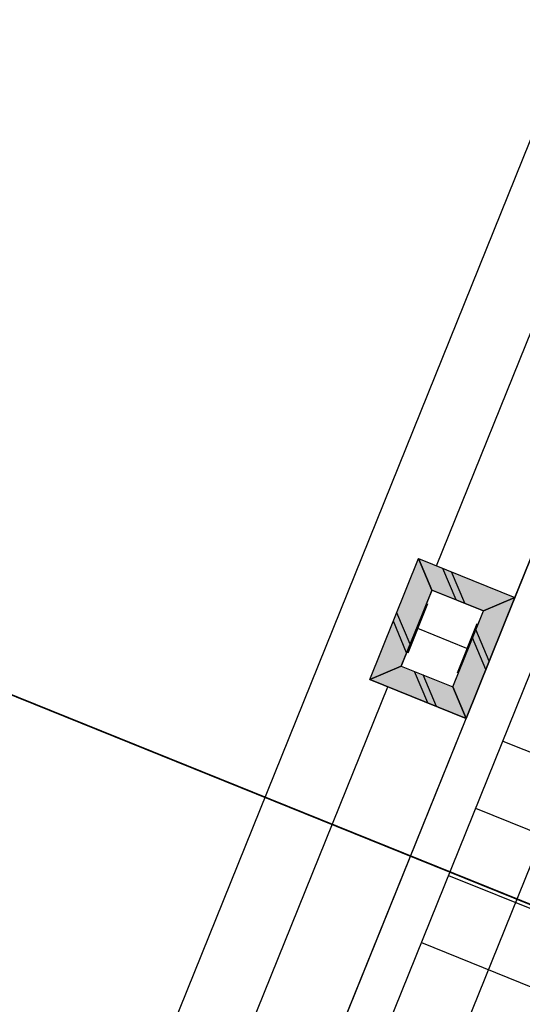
# Model space of a CAD drawing. Header units: millimetres. Extents: x -526411 to -400573, y 47353 to 130199.
# Tile 245 of 256: x -488171 to -486087, y 90784 to 94862. Entities that reach past the tile are written whole.
import ezdxf

# ---------------------------------------------------------------- set-up
doc = ezdxf.new("R2010")
doc.units = ezdxf.units.MM
for name, color, linetype, lineweight in [('01_ALGEMEEN', 7, 'Continuous', 18), ('18_BESTAANDE_CONSTRUCTIE', 7, 'Continuous', 18), ('A-FLOR', 192, 'Continuous', 18), ('m-pg-03_AI_dwg', 8, 'Continuous', 18)]:
    doc.layers.add(name, color=color, linetype=linetype, lineweight=lineweight)

# ---------------------------------------------------------------- blocks, each defined once
blk = doc.blocks.new('m-pg-03_AI_dwg_block 7-638975-3e Verdieping - Percelen telling LI')
at = {"layer": '01_ALGEMEEN', "color": 253, "lineweight": 25}
blk.add_line((-1062.38, 25.11), (-707.08, 904.54), dxfattribs=at)
blk = doc.blocks.new('m-pg-03_AI_dwg_block 8-638976-3e Verdieping - Percelen telling LI')
at = {"layer": '01_ALGEMEEN', "color": 253, "lineweight": 25}
blk.add_line((-926.15, 262.97), (-888.58, 247.8), dxfattribs=at)
blk = doc.blocks.new('m-pg-03_AI_dwg_block 9-638977-3e Verdieping - Percelen telling LI')
at = {"layer": '01_ALGEMEEN', "color": 253, "lineweight": 25}
blk.add_line((-974.49, 164.48), (-922.87, 292.26), dxfattribs=at)
blk = doc.blocks.new('m-pg-03_AI_dwg_block 10-638978-3e Verdieping - Percelen telling LI')
at = {"layer": '01_ALGEMEEN', "color": 253, "lineweight": 25}
blk.add_line((-989.12, 170.38), (-937.49, 298.16), dxfattribs=at)
blk = doc.blocks.new('m-pg-03_AI_dwg_block 11-638979-3e Verdieping - Percelen telling LI')
at = {"layer": '01_ALGEMEEN', "color": 253, "lineweight": 25}
blk.add_line((-1037.5, -12.62), (-670.56, 895.62), dxfattribs=at)
blk = doc.blocks.new('m-pg-03_AI_dwg_block 221-639189-3e Verdieping - Percelen telling LI')
at = {"layer": '01_ALGEMEEN', "color": 253, "lineweight": 25}
blk.add_line((-931.21, 250.45), (-893.64, 235.27), dxfattribs=at)
blk = doc.blocks.new('m-pg-03_AI_dwg_block 337-639305-3e Verdieping - Percelen telling LI')
at = {"layer": '01_ALGEMEEN', "color": 253, "lineweight": 25}
blk.add_line((-913.77, 314.8), (-862.14, 442.58), dxfattribs=at)
blk = doc.blocks.new('m-pg-03_AI_dwg_block 349-639317-3e Verdieping - Percelen telling LI')
at = {"layer": '01_ALGEMEEN', "color": 253, "lineweight": 25}
blk.add_line((-928.38, 320.72), (-876.76, 448.49), dxfattribs=at)
blk = doc.blocks.new('m-pg-03_AI_dwg_block 350-639318-3e Verdieping - Percelen telling LI')
at = {"layer": '01_ALGEMEEN', "color": 253, "lineweight": 25}
blk.add_line((-940.83, 299.51), (-922.87, 292.26), dxfattribs=at)
blk = doc.blocks.new('m-pg-03_AI_dwg_block 351-639319-3e Verdieping - Percelen telling LI')
at = {"layer": '01_ALGEMEEN', "color": 253, "lineweight": 25}
blk.add_line((-934.97, 302), (-929.23, 316.2), dxfattribs=at)
blk = doc.blocks.new('m-pg-03_AI_dwg_block 352-639320-3e Verdieping - Percelen telling LI')
at = {"layer": '01_ALGEMEEN', "color": 253, "lineweight": 25}
blk.add_line((-934.97, 302), (-925.37, 298.12), dxfattribs=at)
blk = doc.blocks.new('m-pg-03_AI_dwg_block 353-639321-3e Verdieping - Percelen telling LI')
at = {"layer": '01_ALGEMEEN', "color": 253, "lineweight": 25}
blk.add_line((-920.85, 309.89), (-924.55, 300.71), dxfattribs=at)
blk = doc.blocks.new('m-pg-03_AI_dwg_block 354-639322-3e Verdieping - Percelen telling LI')
at = {"layer": '01_ALGEMEEN', "color": 253, "lineweight": 25}
blk.add_line((-922.71, 305.3), (-931.89, 309.01), dxfattribs=at)
blk = doc.blocks.new('m-pg-03_AI_dwg_block 355-639323-3e Verdieping - Percelen telling LI')
at = {"layer": '01_ALGEMEEN', "color": 253, "lineweight": 25}
blk.add_line((-930.04, 313.61), (-933.75, 304.42), dxfattribs=at)
blk = doc.blocks.new('m-pg-03_AI_dwg_block 356-639324-3e Verdieping - Percelen telling LI')
at = {"layer": '01_ALGEMEEN', "color": 253, "lineweight": 25}
blk.add_line((-931.73, 322.07), (-913.77, 314.8), dxfattribs=at)
blk = doc.blocks.new('m-pg-03_AI_dwg_block 357-639325-3e Verdieping - Percelen telling LI')
at = {"layer": '01_ALGEMEEN', "color": 253, "lineweight": 25}
blk.add_line((-940.83, 299.51), (-931.73, 322.07), dxfattribs=at)
blk = doc.blocks.new('m-pg-03_AI_dwg_block 359-639327-3e Verdieping - Percelen telling LI')
at = {"layer": '01_ALGEMEEN', "color": 253, "lineweight": 25}
blk.add_line((-916.03, 288.03), (-878.44, 272.85), dxfattribs=at)
blk = doc.blocks.new('m-pg-03_AI_dwg_block 362-639330-3e Verdieping - Percelen telling LI')
at = {"layer": '01_ALGEMEEN', "color": 253, "lineweight": 25}
blk.add_line((-921.1, 275.5), (-883.51, 260.32), dxfattribs=at)
blk = doc.blocks.new('m-pg-03_AI_dwg_block 364-639332-3e Verdieping - Percelen telling LI')
at = {"layer": '01_ALGEMEEN', "color": 253, "lineweight": 25}
for p, q in [((-922.07, 306.27), (-919.62, 312.31)), ((-925.37, 298.12), (-922.07, 306.27))]:
    blk.add_line(p, q, dxfattribs=at)
blk = doc.blocks.new('m-pg-03_AI_dwg_block 365-639333-3e Verdieping - Percelen telling LI')
at = {"layer": '01_ALGEMEEN', "color": 253, "lineweight": 25}
blk.add_line((-929.23, 316.2), (-919.63, 312.32), dxfattribs=at)
blk = doc.blocks.new('m-pg-03_AI_dwg_block 366-639334-3e Verdieping - Percelen telling LI')
at = {"layer": '01_ALGEMEEN', "color": 253, "lineweight": 25}
blk.add_line((-922.87, 292.26), (-913.77, 314.8), dxfattribs=at)
blk = doc.blocks.new('m-pg-03_AI_dwg_block 800-639768-3e Verdieping - Percelen telling LI')
at = {"layer": '01_ALGEMEEN', "color": 253, "lineweight": 25}
blk.add_line((-928.42, 294.5), (-930.9, 300.36), dxfattribs=at)
blk = doc.blocks.new('m-pg-03_AI_dwg_block 801-639769-3e Verdieping - Percelen telling LI')
at = {"layer": '01_ALGEMEEN', "color": 253, "lineweight": 25}
blk.add_line((-929.98, 295.13), (-932.47, 300.99), dxfattribs=at)
blk = doc.blocks.new('m-pg-03_AI_dwg_block 802-639770-3e Verdieping - Percelen telling LI')
at = {"layer": '01_ALGEMEEN', "color": 253, "lineweight": 25}
blk.add_line((-933.33, 306.07), (-935.81, 311.92), dxfattribs=at)
blk = doc.blocks.new('m-pg-03_AI_dwg_block 803-639771-3e Verdieping - Percelen telling LI')
at = {"layer": '01_ALGEMEEN', "color": 253, "lineweight": 25}
blk.add_line((-933.96, 304.51), (-936.44, 310.36), dxfattribs=at)
blk = doc.blocks.new('m-pg-03_AI_dwg_block 804-639772-3e Verdieping - Percelen telling LI')
at = {"layer": '01_ALGEMEEN', "color": 253, "lineweight": 25}
blk.add_line((-923.13, 313.73), (-925.61, 319.6), dxfattribs=at)
blk = doc.blocks.new('m-pg-03_AI_dwg_block 805-639773-3e Verdieping - Percelen telling LI')
at = {"layer": '01_ALGEMEEN', "color": 253, "lineweight": 25}
blk.add_line((-924.69, 314.36), (-927.18, 320.22), dxfattribs=at)
blk = doc.blocks.new('m-pg-03_AI_dwg_block 806-639774-3e Verdieping - Percelen telling LI')
at = {"layer": '01_ALGEMEEN', "color": 253, "lineweight": 25}
blk.add_line((-918.55, 302.95), (-921.04, 308.81), dxfattribs=at)
blk = doc.blocks.new('m-pg-03_AI_dwg_block 807-639775-3e Verdieping - Percelen telling LI')
at = {"layer": '01_ALGEMEEN', "color": 253, "lineweight": 25}
blk.add_line((-919.18, 301.39), (-921.67, 307.25), dxfattribs=at)
blk = doc.blocks.new('m-pg-03_AI_dwg_block 1059-640027-3e Verdieping - Percelen telling LI')
at = {"layer": '01_ALGEMEEN', "color": 253, "lineweight": 25}
blk.add_line((-937.13, 199.74), (-658.03, 890.56), dxfattribs=at)
blk = doc.blocks.new('m-pg-03_AI_dwg_block 1760-640728-3e Verdieping - Percelen telling LI')
at = {"layer": '01_ALGEMEEN', "color": 253, "lineweight": 25}
for p, q in [((-913.77, 314.8), (-922.87, 292.26)), ((-919.63, 312.32), (-913.77, 314.8)), ((-925.36, 298.12), (-919.63, 312.32)), ((-922.87, 292.26), (-925.36, 298.12))]:
    blk.add_line(p, q, dxfattribs=at)
blk = doc.blocks.new('m-pg-03_AI_dwg_block 1761-640729-3e Verdieping - Percelen telling LI')
at = {"layer": '01_ALGEMEEN'}
blk.add_hatch(color=10, dxfattribs=at).paths.add_polyline_path([(-922.87, 292.26), (-913.77, 314.8), (-919.63, 312.32), (-925.36, 298.12)], flags=0)
at = {"layer": '01_ALGEMEEN', "color": 133}
for p, q in [((-913.77, 314.8), (-922.87, 292.26)), ((-919.63, 312.32), (-913.77, 314.8)), ((-925.36, 298.12), (-919.63, 312.32)), ((-922.87, 292.26), (-925.36, 298.12))]:
    blk.add_line(p, q, dxfattribs=at)
blk = doc.blocks.new('m-pg-03_AI_dwg_block 1762-640730-3e Verdieping - Percelen telling LI')
at = {"layer": '01_ALGEMEEN', "color": 213, "lineweight": 13}
blk.add_line((-925.36, 298.12), (-919.63, 312.32), dxfattribs=at)
blk = doc.blocks.new('m-pg-03_AI_dwg_block 1763-640731-3e Verdieping - Percelen telling LI')
at = {"layer": '01_ALGEMEEN', "color": 213, "lineweight": 13}
blk.add_line((-913.77, 314.8), (-922.87, 292.26), dxfattribs=at)
blk = doc.blocks.new('m-pg-03_AI_dwg_block 1764-640732-3e Verdieping - Percelen telling LI')
at = {"layer": '01_ALGEMEEN', "color": 133}
blk.add_line((-925.36, 298.12), (-919.63, 312.32), dxfattribs=at)
blk = doc.blocks.new('m-pg-03_AI_dwg_block 1765-640733-3e Verdieping - Percelen telling LI')
at = {"layer": '01_ALGEMEEN', "color": 133}
blk.add_line((-913.77, 314.8), (-922.87, 292.26), dxfattribs=at)
blk = doc.blocks.new('m-pg-03_AI_dwg_block 1766-640734-3e Verdieping - Percelen telling LI')
at = {"layer": '01_ALGEMEEN', "color": 253, "lineweight": 25}
for p, q in [((-929.24, 316.2), (-931.73, 322.07)), ((-931.73, 322.07), (-913.77, 314.8))]:
    blk.add_line(p, q, dxfattribs=at)
at = {"layer": '01_ALGEMEEN', "color": 253, "lineweight": 25, "flags": 128}
blk.add_lwpolyline([(-913.77, 314.8), (-919.63, 312.32), (-929.24, 316.2)], dxfattribs=at)
blk = doc.blocks.new('m-pg-03_AI_dwg_block 1767-640735-3e Verdieping - Percelen telling LI')
at = {"layer": '01_ALGEMEEN'}
blk.add_hatch(color=10, dxfattribs=at).paths.add_polyline_path([(-919.63, 312.32), (-913.77, 314.8), (-931.73, 322.07), (-929.24, 316.2)], flags=0)
at = {"layer": '01_ALGEMEEN', "color": 133}
for p, q in [((-929.24, 316.2), (-931.73, 322.07)), ((-931.73, 322.07), (-913.77, 314.8))]:
    blk.add_line(p, q, dxfattribs=at)
at = {"layer": '01_ALGEMEEN', "color": 133, "flags": 128}
blk.add_lwpolyline([(-913.77, 314.8), (-919.63, 312.32), (-929.24, 316.2)], dxfattribs=at)
blk = doc.blocks.new('m-pg-03_AI_dwg_block 1768-640736-3e Verdieping - Percelen telling LI')
at = {"layer": '01_ALGEMEEN', "color": 213, "lineweight": 13}
blk.add_line((-919.63, 312.32), (-929.24, 316.2), dxfattribs=at)
blk = doc.blocks.new('m-pg-03_AI_dwg_block 1769-640737-3e Verdieping - Percelen telling LI')
at = {"layer": '01_ALGEMEEN', "color": 213, "lineweight": 13}
blk.add_line((-931.73, 322.07), (-913.77, 314.8), dxfattribs=at)
blk = doc.blocks.new('m-pg-03_AI_dwg_block 1770-640738-3e Verdieping - Percelen telling LI')
at = {"layer": '01_ALGEMEEN', "color": 133}
blk.add_line((-919.63, 312.32), (-929.24, 316.2), dxfattribs=at)
blk = doc.blocks.new('m-pg-03_AI_dwg_block 1771-640739-3e Verdieping - Percelen telling LI')
at = {"layer": '01_ALGEMEEN', "color": 133}
blk.add_line((-931.73, 322.07), (-913.77, 314.8), dxfattribs=at)
blk = doc.blocks.new('m-pg-03_AI_dwg_block 1772-640740-3e Verdieping - Percelen telling LI')
at = {"layer": '01_ALGEMEEN', "color": 253, "lineweight": 25}
for p, q in [((-940.83, 299.51), (-931.73, 322.07)), ((-934.97, 302), (-940.83, 299.51))]:
    blk.add_line(p, q, dxfattribs=at)
at = {"layer": '01_ALGEMEEN', "color": 253, "lineweight": 25, "flags": 128}
blk.add_lwpolyline([(-931.73, 322.07), (-929.24, 316.2), (-934.97, 302)], dxfattribs=at)
blk = doc.blocks.new('m-pg-03_AI_dwg_block 1773-640741-3e Verdieping - Percelen telling LI')
at = {"layer": '01_ALGEMEEN'}
blk.add_hatch(color=10, dxfattribs=at).paths.add_polyline_path([(-940.83, 299.51), (-934.97, 302), (-929.24, 316.2), (-931.73, 322.07), (-939.83, 302)], flags=0)
at = {"layer": '01_ALGEMEEN', "color": 133}
for p, q in [((-940.83, 299.51), (-931.73, 322.07)), ((-934.97, 302), (-940.83, 299.51))]:
    blk.add_line(p, q, dxfattribs=at)
at = {"layer": '01_ALGEMEEN', "color": 133, "flags": 128}
blk.add_lwpolyline([(-931.73, 322.07), (-929.24, 316.2), (-934.97, 302)], dxfattribs=at)
blk = doc.blocks.new('m-pg-03_AI_dwg_block 1774-640742-3e Verdieping - Percelen telling LI')
at = {"layer": '01_ALGEMEEN', "color": 213, "lineweight": 13}
blk.add_line((-929.24, 316.2), (-934.97, 302), dxfattribs=at)
blk = doc.blocks.new('m-pg-03_AI_dwg_block 1775-640743-3e Verdieping - Percelen telling LI')
at = {"layer": '01_ALGEMEEN', "color": 213, "lineweight": 13}
blk.add_line((-940.83, 299.51), (-931.73, 322.07), dxfattribs=at)
blk = doc.blocks.new('m-pg-03_AI_dwg_block 1776-640744-3e Verdieping - Percelen telling LI')
at = {"layer": '01_ALGEMEEN', "color": 133}
blk.add_line((-929.24, 316.2), (-934.97, 302), dxfattribs=at)
blk = doc.blocks.new('m-pg-03_AI_dwg_block 1777-640745-3e Verdieping - Percelen telling LI')
at = {"layer": '01_ALGEMEEN', "color": 133}
blk.add_line((-940.83, 299.51), (-931.73, 322.07), dxfattribs=at)
blk = doc.blocks.new('m-pg-03_AI_dwg_block 1778-640746-3e Verdieping - Percelen telling LI')
at = {"layer": '01_ALGEMEEN', "color": 253, "lineweight": 25, "flags": 128}
blk.add_lwpolyline([(-940.83, 299.51), (-934.97, 302), (-925.36, 298.12), (-922.87, 292.26)], close=True, dxfattribs=at)
blk = doc.blocks.new('m-pg-03_AI_dwg_block 1779-640747-3e Verdieping - Percelen telling LI')
at = {"layer": '01_ALGEMEEN'}
blk.add_hatch(color=10, dxfattribs=at).paths.add_polyline_path([(-922.87, 292.26), (-925.36, 298.12), (-934.97, 302), (-940.83, 299.51)], flags=0)
at = {"layer": '01_ALGEMEEN', "color": 133, "flags": 128}
blk.add_lwpolyline([(-940.83, 299.51), (-934.97, 302), (-925.36, 298.12), (-922.87, 292.26)], close=True, dxfattribs=at)
blk = doc.blocks.new('m-pg-03_AI_dwg_block 1780-640748-3e Verdieping - Percelen telling LI')
at = {"layer": '01_ALGEMEEN', "color": 213, "lineweight": 13}
blk.add_line((-934.97, 302), (-925.36, 298.12), dxfattribs=at)
blk = doc.blocks.new('m-pg-03_AI_dwg_block 1781-640749-3e Verdieping - Percelen telling LI')
at = {"layer": '01_ALGEMEEN', "color": 213, "lineweight": 13}
blk.add_line((-922.87, 292.26), (-940.83, 299.51), dxfattribs=at)
blk = doc.blocks.new('m-pg-03_AI_dwg_block 1782-640750-3e Verdieping - Percelen telling LI')
at = {"layer": '01_ALGEMEEN', "color": 133}
blk.add_line((-934.97, 302), (-925.36, 298.12), dxfattribs=at)
blk = doc.blocks.new('m-pg-03_AI_dwg_block 1783-640751-3e Verdieping - Percelen telling LI')
at = {"layer": '01_ALGEMEEN', "color": 133}
blk.add_line((-922.87, 292.26), (-940.83, 299.51), dxfattribs=at)
blk = doc.blocks.new('m-pg-03_AI_dwg_block 2-641149-3e Verdieping - Percelen telling LI')
for name in ['m-pg-03_AI_dwg_block 7-638975-3e Verdieping - Percelen telling LI', 'm-pg-03_AI_dwg_block 11-638979-3e Verdieping - Percelen telling LI', 'm-pg-03_AI_dwg_block 1059-640027-3e Verdieping - Percelen telling LI', 'm-pg-03_AI_dwg_block 349-639317-3e Verdieping - Percelen telling LI', 'm-pg-03_AI_dwg_block 337-639305-3e Verdieping - Percelen telling LI', 'm-pg-03_AI_dwg_block 357-639325-3e Verdieping - Percelen telling LI', 'm-pg-03_AI_dwg_block 1772-640740-3e Verdieping - Percelen telling LI', 'm-pg-03_AI_dwg_block 1773-640741-3e Verdieping - Percelen telling LI', 'm-pg-03_AI_dwg_block 1775-640743-3e Verdieping - Percelen telling LI', 'm-pg-03_AI_dwg_block 1777-640745-3e Verdieping - Percelen telling LI', 'm-pg-03_AI_dwg_block 356-639324-3e Verdieping - Percelen telling LI', 'm-pg-03_AI_dwg_block 1766-640734-3e Verdieping - Percelen telling LI', 'm-pg-03_AI_dwg_block 1767-640735-3e Verdieping - Percelen telling LI', 'm-pg-03_AI_dwg_block 1769-640737-3e Verdieping - Percelen telling LI', 'm-pg-03_AI_dwg_block 1771-640739-3e Verdieping - Percelen telling LI', 'm-pg-03_AI_dwg_block 805-639773-3e Verdieping - Percelen telling LI', 'm-pg-03_AI_dwg_block 804-639772-3e Verdieping - Percelen telling LI', 'm-pg-03_AI_dwg_block 351-639319-3e Verdieping - Percelen telling LI', 'm-pg-03_AI_dwg_block 1774-640742-3e Verdieping - Percelen telling LI', 'm-pg-03_AI_dwg_block 1776-640744-3e Verdieping - Percelen telling LI', 'm-pg-03_AI_dwg_block 1768-640736-3e Verdieping - Percelen telling LI', 'm-pg-03_AI_dwg_block 1770-640738-3e Verdieping - Percelen telling LI', 'm-pg-03_AI_dwg_block 365-639333-3e Verdieping - Percelen telling LI', 'm-pg-03_AI_dwg_block 1760-640728-3e Verdieping - Percelen telling LI', 'm-pg-03_AI_dwg_block 1761-640729-3e Verdieping - Percelen telling LI', 'm-pg-03_AI_dwg_block 366-639334-3e Verdieping - Percelen telling LI', 'm-pg-03_AI_dwg_block 1763-640731-3e Verdieping - Percelen telling LI', 'm-pg-03_AI_dwg_block 1765-640733-3e Verdieping - Percelen telling LI', 'm-pg-03_AI_dwg_block 355-639323-3e Verdieping - Percelen telling LI', 'm-pg-03_AI_dwg_block 364-639332-3e Verdieping - Percelen telling LI', 'm-pg-03_AI_dwg_block 1762-640730-3e Verdieping - Percelen telling LI', 'm-pg-03_AI_dwg_block 1764-640732-3e Verdieping - Percelen telling LI', 'm-pg-03_AI_dwg_block 802-639770-3e Verdieping - Percelen telling LI', 'm-pg-03_AI_dwg_block 803-639771-3e Verdieping - Percelen telling LI', 'm-pg-03_AI_dwg_block 354-639322-3e Verdieping - Percelen telling LI', 'm-pg-03_AI_dwg_block 353-639321-3e Verdieping - Percelen telling LI', 'm-pg-03_AI_dwg_block 806-639774-3e Verdieping - Percelen telling LI', 'm-pg-03_AI_dwg_block 807-639775-3e Verdieping - Percelen telling LI', 'm-pg-03_AI_dwg_block 1778-640746-3e Verdieping - Percelen telling LI', 'm-pg-03_AI_dwg_block 1779-640747-3e Verdieping - Percelen telling LI', 'm-pg-03_AI_dwg_block 352-639320-3e Verdieping - Percelen telling LI', 'm-pg-03_AI_dwg_block 1780-640748-3e Verdieping - Percelen telling LI', 'm-pg-03_AI_dwg_block 1782-640750-3e Verdieping - Percelen telling LI', 'm-pg-03_AI_dwg_block 350-639318-3e Verdieping - Percelen telling LI', 'm-pg-03_AI_dwg_block 1781-640749-3e Verdieping - Percelen telling LI', 'm-pg-03_AI_dwg_block 1783-640751-3e Verdieping - Percelen telling LI', 'm-pg-03_AI_dwg_block 801-639769-3e Verdieping - Percelen telling LI', 'm-pg-03_AI_dwg_block 800-639768-3e Verdieping - Percelen telling LI', 'm-pg-03_AI_dwg_block 10-638978-3e Verdieping - Percelen telling LI', 'm-pg-03_AI_dwg_block 9-638977-3e Verdieping - Percelen telling LI', 'm-pg-03_AI_dwg_block 359-639327-3e Verdieping - Percelen telling LI', 'm-pg-03_AI_dwg_block 362-639330-3e Verdieping - Percelen telling LI', 'm-pg-03_AI_dwg_block 8-638976-3e Verdieping - Percelen telling LI', 'm-pg-03_AI_dwg_block 221-639189-3e Verdieping - Percelen telling LI']:
    blk.add_blockref(name, (0, 0))
blk = doc.blocks.new('m-pg-03_AI_dwg_block 4790-643757-3e Verdieping - Percelen telling LI')
at = {"layer": '18_BESTAANDE_CONSTRUCTIE', "color": 53, "lineweight": 35, "flags": 128}
blk.add_lwpolyline([(-837.36, 227.85), (-1163.06, 359.34), (-1154.63, 380.22)], dxfattribs=at)
blk = doc.blocks.new('m-pg-03_AI_dwg_block 4787-643758-3e Verdieping - Percelen telling LI')
blk.add_blockref('m-pg-03_AI_dwg_block 4790-643757-3e Verdieping - Percelen telling LI', (0, 0))
blk = doc.blocks.new('m-pg-03_AI_dwg_block 4795-643762-3e Verdieping - Percelen telling LI')
at = {"layer": '18_BESTAANDE_CONSTRUCTIE', "color": 53, "lineweight": 35, "flags": 128}
blk.add_lwpolyline([(-761.7, 197.3), (-1087.4, 328.8), (-1095.82, 307.92)], dxfattribs=at)
blk = doc.blocks.new('m-pg-03_AI_dwg_block 4792-643763-3e Verdieping - Percelen telling LI')
blk.add_blockref('m-pg-03_AI_dwg_block 4795-643762-3e Verdieping - Percelen telling LI', (0, 0))
blk = doc.blocks.new('m-pg-03_AI_dwg_block 4640-643795-3e Verdieping - Percelen telling LI')
for name in ['m-pg-03_AI_dwg_block 4787-643758-3e Verdieping - Percelen telling LI', 'm-pg-03_AI_dwg_block 4792-643763-3e Verdieping - Percelen telling LI']:
    blk.add_blockref(name, (0, 0))
blk = doc.blocks.new('m-pg-03_AI_dwg-638970-3e Verdieping - Percelen telling LI')
for name in ['m-pg-03_AI_dwg_block 2-641149-3e Verdieping - Percelen telling LI', 'm-pg-03_AI_dwg_block 4640-643795-3e Verdieping - Percelen telling LI']:
    blk.add_blockref(name, (0, 0))

msp = doc.modelspace()

# ---------------------------------------------------------------- linework, layer by layer
at = {"layer": 'A-FLOR'}
msp.add_line((-480848.5, 105506.3), (-488890.4, 85606.5), dxfattribs=at)

# ---------------------------------------------------------------- block references
at = {"layer": 'm-pg-03_AI_dwg', "color": 133, "xscale": 22.2068924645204, "yscale": 22.2068924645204, "zscale": 22.2068924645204}
msp.add_blockref('m-pg-03_AI_dwg-638970-3e Verdieping - Percelen telling LI', (-465826.5, 85478), dxfattribs=at)

doc.saveas('drawing.dxf')
